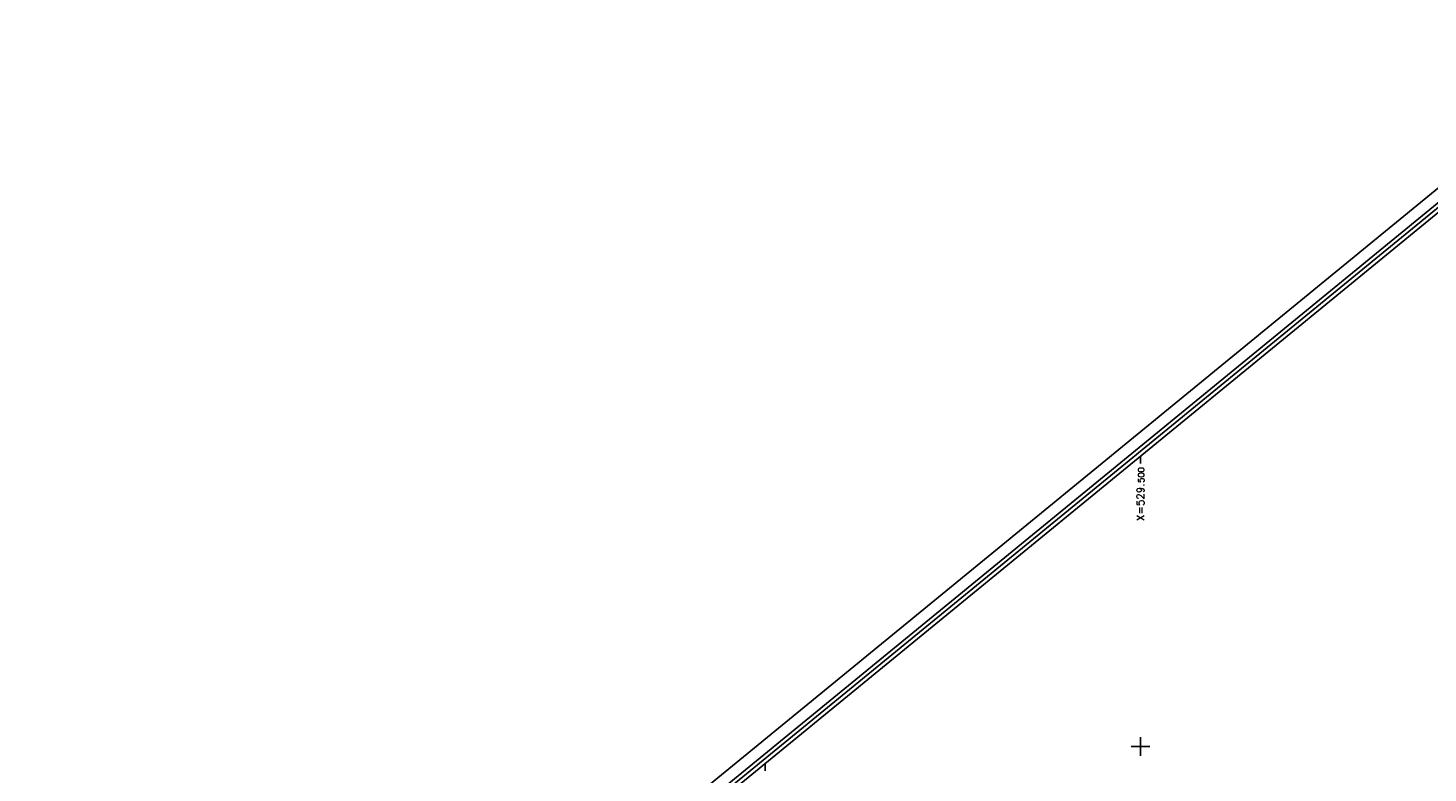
# Model space of a CAD drawing. Header units: feet. Extents: x 529188 to 529675, y 139816 to 140273.
# Tile 112 of 118: x 529426 to 529519, y 140223 to 140273. Entities that reach past the tile are written whole.
import ezdxf
from ezdxf.enums import TextEntityAlignment as Align

# ---------------------------------------------------------------- set-up
doc = ezdxf.new("R2010")
doc.units = ezdxf.units.FT
doc.header["$LTSCALE"] = 2
doc.header["$MEASUREMENT"] = 0
for name, color, linetype in [('cadre250', 7, 'CONTINUOUS'), ('CARROYAGE', 7, 'CONTINUOUS'), ('CARROYAGE LAMBERT', 7, 'CONTINUOUS')]:
    doc.layers.add(name, color=color, linetype=linetype)
doc.styles.get("Standard").update_dxf_attribs({"font": 'ROMANS.SHX'})

msp = doc.modelspace()

# ---------------------------------------------------------------- linework, layer by layer
at = {"layer": 'cadre250', "flags": 128}
for points in [[(529227.588, 140022.756), (529532.841, 140272.877), (529675.446, 140098.839), (529330.55, 139816.237), (529234.372, 139933.616)], [(529228.064, 140022.176), (529532.737, 140271.821), (529674.39, 140098.944), (529330.655, 139817.292), (529234.952, 139934.091)], [(529228.222, 140021.983), (529532.702, 140271.47), (529674.038, 140098.979), (529330.69, 139817.644), (529235.145, 139934.249)], [(529228.38, 140021.79), (529532.667, 140271.118), (529673.686, 140099.014), (529330.725, 139817.996), (529235.339, 139934.408)]]:
    msp.add_lwpolyline(points, dxfattribs=at)
at = {"layer": 'CARROYAGE'}
for p, q in [((529500, 140244.351), (529500, 140243.851)), ((529500, 140224.375), (529500, 140225.625)), ((529499.375, 140225), (529500.625, 140225)), ((529475, 140223.866), (529475, 140223.366))]:
    msp.add_line(p, q, dxfattribs=at)
at = {"layer": 'CARROYAGE LAMBERT', "flags": 128}
msp.add_lwpolyline([(529369.4, 139849.686), (529673.686, 140099.014), (529532.667, 140271.118), (529228.38, 140021.79)], close=True, dxfattribs=at)
at = {"layer": 'CARROYAGE LAMBERT'}
msp.add_lwpolyline([(529369.4, 139849.686), (529673.686, 140099.014), (529532.667, 140271.118), (529228.38, 140021.79)], close=True, dxfattribs=at)

# ---------------------------------------------------------------- texts
for s, height, p in [('500', 0.4, (529500.25, 140243.601)), ('X=529.', 0.5, (529500.25, 140242.515))]:
    msp.add_text(s, height=height, rotation=90, dxfattribs=at).set_placement(p, align=Align.RIGHT)

doc.saveas('drawing.dxf')
